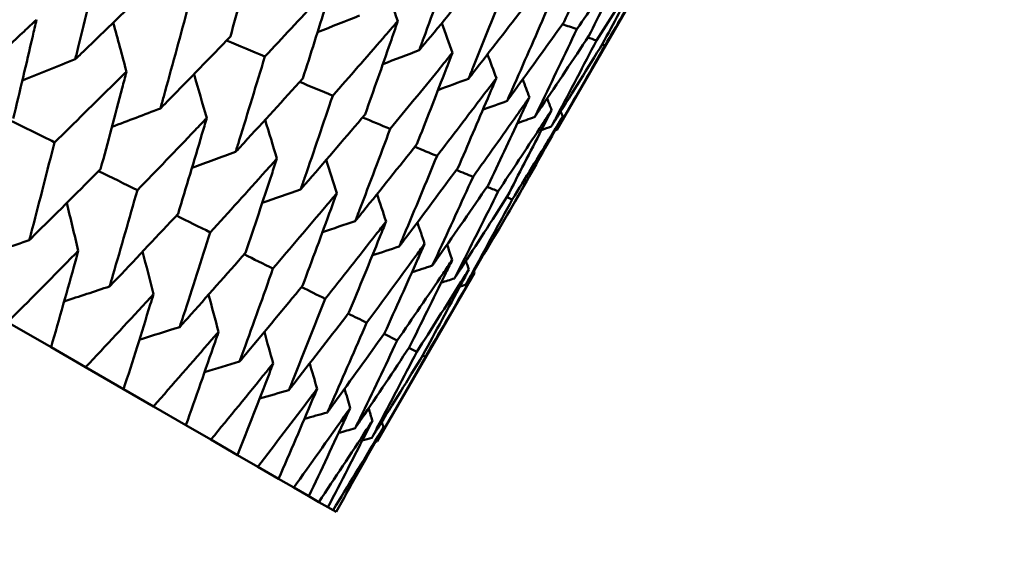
# Model space of a CAD drawing. Header units: millimetres. Extents: x 188 to 1913, y 148 to 2839.
# Tile 19 of 211: x 620.89 to 626.96, y 213.2 to 216.42. Entities that reach past the tile are written whole.
import ezdxf

# ---------------------------------------------------------------- set-up
doc = ezdxf.new("R2010")
doc.units = ezdxf.units.MM
doc.header["$LTSCALE"] = 10
doc.layers.add('Widoczne (ISO)', color=7, linetype='Continuous', lineweight=50)

msp = doc.modelspace()

# ---------------------------------------------------------------- linework, layer by layer
at = {"layer": 'Widoczne (ISO)'}
for p, q in [((624.7974, 216.7801), (624.2006, 215.7465)), ((624.4793, 216.2715), (624.4971, 216.2658)), ((623.8918, 215.3313), (623.9259, 215.3176)), ((623.6928, 214.8669), (623.0944, 213.8306)), ((620.8183, 214.5625), (621.0863, 214.4078)), ((623.1361, 214.4904), (623.2176, 214.4504)), ((621.2983, 214.2854), (621.0863, 214.4078)), ((623.2894, 214.4046), (623.3384, 214.3806)), ((623.3748, 214.3582), (623.3911, 214.3502)), ((621.2983, 214.2854), (621.5327, 214.15)), ((621.716, 214.0442), (621.5327, 214.15)), ((621.716, 214.0442), (621.916, 213.9287)), ((622.0698, 213.8399), (621.916, 213.9287)), ((622.0698, 213.8399), (622.2345, 213.7448)), ((622.3584, 213.6733), (622.2345, 213.7448)), ((622.3584, 213.6733), (622.4871, 213.599)), ((622.5804, 213.5451), (622.4871, 213.599)), ((622.5804, 213.5451), (622.6728, 213.4918)), ((622.7352, 213.4558), (622.6728, 213.4918)), ((622.7352, 213.4558), (622.7907, 213.4237)), ((622.822, 213.4056), (622.7907, 213.4237)), ((622.822, 213.4056), (622.8405, 213.3949))]:
    msp.add_line(p, q, dxfattribs=at)
msp.add_circle((591.0056, 198.2511), 50, dxfattribs=at)
for points, knots in [([(624.2453, 216.4112), (624.3044, 216.541), (624.363, 216.6711), (624.4444, 216.8534), (624.4675, 216.9053), (624.4906, 216.9572)], [0.01259731, 0.01259731, 0.01259731, 0.01259731, 0.06159863, 0.06159863, 0.08110666, 0.08110666, 0.08110666, 0.08110666]), ([(622.1898, 216.3199), (622.2335, 216.4726), (622.2768, 216.6255), (622.3322, 216.8235), (622.3447, 216.8684), (622.3572, 216.9133)], [0.00838421, 0.00838421, 0.00838421, 0.00838421, 0.06155515, 0.06155515, 0.07712864, 0.07712864, 0.07712864, 0.07712864]), ([(624.6608, 216.859), (624.629, 216.812), (624.5972, 216.7652), (624.4853, 216.6006), (624.4047, 216.4831), (624.3238, 216.3659)], [0.04208868, 0.04208868, 0.04208868, 0.04208868, 0.06158988, 0.06158988, 0.11059803, 0.11059803, 0.11059803, 0.11059803]), ([(624.3973, 216.3234), (624.4607, 216.4508), (624.5237, 216.5784), (624.6112, 216.7571), (624.636, 216.808), (624.6608, 216.859)], [0.01259731, 0.01259731, 0.01259731, 0.01259731, 0.06159863, 0.06159863, 0.08110666, 0.08110666, 0.08110666, 0.08110666]), ([(621.3822, 216.7862), (621.3397, 216.6085), (621.2966, 216.4311), (621.247, 216.2293), (621.2409, 216.2046), (621.2348, 216.1798)], [0.01044349, 0.01044349, 0.01044349, 0.01044349, 0.07085106, 0.07085106, 0.07930241, 0.07930241, 0.07930241, 0.07930241]), ([(623.5589, 216.8075), (623.4996, 216.6408), (623.4397, 216.4744), (623.3705, 216.2842), (623.3617, 216.2601), (623.3529, 216.2359)], [0.01556037, 0.01556037, 0.01556037, 0.01556037, 0.07555527, 0.07555527, 0.08428623, 0.08428623, 0.08428623, 0.08428623]), ([(624.7632, 216.7998), (624.7332, 216.7519), (624.7031, 216.704), (624.5973, 216.5359), (624.5211, 216.4159), (624.4445, 216.2962)], [0.04208868, 0.04208868, 0.04208868, 0.04208868, 0.06158988, 0.06158988, 0.11059803, 0.11059803, 0.11059803, 0.11059803]), ([(624.4814, 216.2749), (624.5491, 216.3997), (624.6165, 216.5248), (624.7101, 216.7), (624.7367, 216.7499), (624.7632, 216.7998)], [0.01259731, 0.01259731, 0.01259731, 0.01259731, 0.06159863, 0.06159863, 0.08110666, 0.08110666, 0.08110666, 0.08110666]), ([(624.7974, 216.7801), (624.7691, 216.7312), (624.7408, 216.6823), (624.6411, 216.5106), (624.5693, 216.3881), (624.4971, 216.2658)], [0.04208868, 0.04208868, 0.04208868, 0.04208868, 0.06158988, 0.06158988, 0.11059803, 0.11059803, 0.11059803, 0.11059803]), ([(623.3529, 216.2359), (623.3693, 216.2556), (623.3858, 216.2753), (623.5155, 216.4306), (623.6281, 216.5665), (623.7402, 216.7028)], [0.06686277, 0.06686277, 0.06686277, 0.06686277, 0.07557848, 0.07557848, 0.13558897, 0.13558897, 0.13558897, 0.13558897]), ([(622.8205, 216.6458), (622.7891, 216.6118), (622.7577, 216.5779), (622.6188, 216.4281), (622.5109, 216.3125), (622.4025, 216.1971)], [0.04598621, 0.04598621, 0.04598621, 0.04598621, 0.06155279, 0.06155279, 0.11473062, 0.11473062, 0.11473062, 0.11473062]), ([(622.6363, 216.0622), (622.6844, 216.2123), (622.732, 216.3627), (622.7929, 216.5575), (622.8067, 216.6016), (622.8205, 216.6458)], [0.00838421, 0.00838421, 0.00838421, 0.00838421, 0.06155515, 0.06155515, 0.07712864, 0.07712864, 0.07712864, 0.07712864]), ([(621.2348, 216.1798), (621.2531, 216.1975), (621.2715, 216.2151), (621.421, 216.3592), (621.5517, 216.486), (621.6819, 216.6132)], [0.06241522, 0.06241522, 0.06241522, 0.06241522, 0.0708546, 0.0708546, 0.13127416, 0.13127416, 0.13127416, 0.13127416]), ([(623.8801, 216.622), (623.8157, 216.4583), (623.7507, 216.2949), (623.6756, 216.1081), (623.666, 216.0844), (623.6564, 216.0607)], [0.01556037, 0.01556037, 0.01556037, 0.01556037, 0.07555527, 0.07555527, 0.08428623, 0.08428623, 0.08428623, 0.08428623]), ([(623.6564, 216.0607), (623.6722, 216.0808), (623.6879, 216.1009), (623.8117, 216.2596), (623.9191, 216.3985), (624.026, 216.5378)], [0.06686277, 0.06686277, 0.06686277, 0.06686277, 0.07557848, 0.07557848, 0.13558897, 0.13558897, 0.13558897, 0.13558897]), ([(621.9225, 216.4742), (621.8753, 216.2993), (621.8276, 216.1246), (621.7725, 215.9259), (621.7657, 215.9015), (621.759, 215.8772)], [0.01044349, 0.01044349, 0.01044349, 0.01044349, 0.07085106, 0.07085106, 0.07930241, 0.07930241, 0.07930241, 0.07930241]), ([(624.1354, 216.4746), (624.0658, 216.3139), (623.9956, 216.1535), (623.9145, 215.9702), (623.9041, 215.9469), (623.8938, 215.9236)], [0.01556037, 0.01556037, 0.01556037, 0.01556037, 0.07555527, 0.07555527, 0.08428623, 0.08428623, 0.08428623, 0.08428623]), ([(620.9964, 216.4236), (620.9709, 216.3997), (620.9453, 216.3759), (620.7927, 216.2337), (620.6652, 216.1157), (620.5372, 215.998)], [0.04993807, 0.04993807, 0.04993807, 0.04993807, 0.0614821, 0.0614821, 0.11877783, 0.11877783, 0.11877783, 0.11877783]), ([(620.8532, 215.8155), (620.8935, 215.9838), (620.9333, 216.1525), (620.9806, 216.3554), (620.9885, 216.3895), (620.9964, 216.4236)], [0.00418374, 0.00418374, 0.00418374, 0.00418374, 0.06147247, 0.06147247, 0.07302352, 0.07302352, 0.07302352, 0.07302352]), ([(623.221, 216.4146), (623.1909, 216.3798), (623.1608, 216.3451), (623.0276, 216.192), (622.9241, 216.0739), (622.8202, 215.956)], [0.04598621, 0.04598621, 0.04598621, 0.04598621, 0.06155279, 0.06155279, 0.11473062, 0.11473062, 0.11473062, 0.11473062]), ([(623.0196, 215.8409), (623.0721, 215.9884), (623.1242, 216.1362), (623.1909, 216.3277), (623.206, 216.3711), (623.221, 216.4146)], [0.00838421, 0.00838421, 0.00838421, 0.00838421, 0.06155515, 0.06155515, 0.07712864, 0.07712864, 0.07712864, 0.07712864]), ([(623.8938, 215.9236), (623.9088, 215.9442), (623.9237, 215.9647), (624.0415, 216.1269), (624.1437, 216.2688), (624.2453, 216.4112)], [0.06686277, 0.06686277, 0.06686277, 0.06686277, 0.07557848, 0.07557848, 0.13558897, 0.13558897, 0.13558897, 0.13558897]), ([(624.3238, 216.3659), (624.2489, 216.2082), (624.1734, 216.0508), (624.0862, 215.871), (624.0751, 215.8482), (624.064, 215.8253)], [0.01556037, 0.01556037, 0.01556037, 0.01556037, 0.07555527, 0.07555527, 0.08428623, 0.08428623, 0.08428623, 0.08428623]), ([(621.759, 215.8772), (621.7766, 215.8952), (621.7943, 215.9132), (621.9385, 216.0605), (622.0644, 216.19), (622.1898, 216.3199)], [0.06241522, 0.06241522, 0.06241522, 0.06241522, 0.0708546, 0.0708546, 0.13127416, 0.13127416, 0.13127416, 0.13127416]), ([(624.064, 215.8253), (624.0782, 215.8463), (624.0924, 215.8673), (624.2041, 216.033), (624.301, 216.178), (624.3973, 216.3234)], [0.06686277, 0.06686277, 0.06686277, 0.06686277, 0.07557848, 0.07557848, 0.13558897, 0.13558897, 0.13558897, 0.13558897]), ([(624.4445, 216.2962), (624.3643, 216.1415), (624.2835, 215.9873), (624.1902, 215.811), (624.1783, 215.7886), (624.1664, 215.7662)], [0.01556037, 0.01556037, 0.01556037, 0.01556037, 0.07555527, 0.07555527, 0.08428623, 0.08428623, 0.08428623, 0.08428623]), ([(624.1664, 215.7662), (624.1798, 215.7877), (624.1932, 215.8091), (624.2988, 215.9783), (624.3904, 216.1264), (624.4814, 216.2749)], [0.06686277, 0.06686277, 0.06686277, 0.06686277, 0.07557848, 0.07557848, 0.13558897, 0.13558897, 0.13558897, 0.13558897]), ([(623.5573, 216.2204), (623.5285, 216.1849), (623.4997, 216.1495), (623.3724, 215.993), (623.2734, 215.8722), (623.174, 215.7517)], [0.04598621, 0.04598621, 0.04598621, 0.04598621, 0.06155279, 0.06155279, 0.11473062, 0.11473062, 0.11473062, 0.11473062]), ([(623.3382, 215.6569), (623.3953, 215.8018), (623.4519, 215.947), (623.5245, 216.1351), (623.5409, 216.1778), (623.5573, 216.2204)], [0.00838421, 0.00838421, 0.00838421, 0.00838421, 0.06155515, 0.06155515, 0.07712864, 0.07712864, 0.07712864, 0.07712864]), ([(624.4971, 216.2658), (624.4116, 216.1143), (624.3254, 215.9631), (624.2259, 215.7904), (624.2133, 215.7684), (624.2006, 215.7465)], [0.01556037, 0.01556037, 0.01556037, 0.01556037, 0.07555527, 0.07555527, 0.08428623, 0.08428623, 0.08428623, 0.08428623]), ([(622.4025, 216.1971), (622.3504, 216.025), (622.2978, 215.8531), (622.2372, 215.6576), (622.2297, 215.6337), (622.2222, 215.6097)], [0.01044349, 0.01044349, 0.01044349, 0.01044349, 0.07085106, 0.07085106, 0.07930241, 0.07930241, 0.07930241, 0.07930241]), ([(621.5503, 216.1038), (621.5257, 216.0794), (621.501, 216.0551), (621.3537, 215.9098), (621.2305, 215.7893), (621.1069, 215.669)], [0.04993807, 0.04993807, 0.04993807, 0.04993807, 0.0614821, 0.0614821, 0.11877783, 0.11877783, 0.11877783, 0.11877783]), ([(621.3911, 215.5049), (621.4359, 215.6707), (621.4801, 215.8368), (621.5327, 216.0367), (621.5415, 216.0702), (621.5503, 216.1038)], [0.00418374, 0.00418374, 0.00418374, 0.00418374, 0.06147247, 0.06147247, 0.07302352, 0.07302352, 0.07302352, 0.07302352]), ([(622.2222, 215.6097), (622.2393, 215.6281), (622.2563, 215.6465), (622.3948, 215.797), (622.5159, 215.9294), (622.6363, 216.0622)], [0.06241522, 0.06241522, 0.06241522, 0.06241522, 0.0708546, 0.0708546, 0.13127416, 0.13127416, 0.13127416, 0.13127416]), ([(623.8279, 216.0642), (623.8005, 216.0279), (623.773, 215.9917), (623.6516, 215.8318), (623.5573, 215.7083), (623.4624, 215.5852)], [0.04598621, 0.04598621, 0.04598621, 0.04598621, 0.06155279, 0.06155279, 0.11473062, 0.11473062, 0.11473062, 0.11473062]), ([(623.5908, 215.511), (623.6526, 215.6533), (623.7138, 215.7958), (623.7924, 215.9805), (623.8101, 216.0223), (623.8279, 216.0642)], [0.00838421, 0.00838421, 0.00838421, 0.00838421, 0.06155515, 0.06155515, 0.07712864, 0.07712864, 0.07712864, 0.07712864]), ([(622.8202, 215.956), (622.7631, 215.7867), (622.7055, 215.6177), (622.6391, 215.4256), (622.631, 215.402), (622.6228, 215.3784)], [0.01044349, 0.01044349, 0.01044349, 0.01044349, 0.07085106, 0.07085106, 0.07930241, 0.07930241, 0.07930241, 0.07930241]), ([(624.0317, 215.9465), (624.0057, 215.9094), (623.9796, 215.8724), (623.8643, 215.709), (623.7746, 215.5828), (623.6845, 215.457)], [0.04598621, 0.04598621, 0.04598621, 0.04598621, 0.06155279, 0.06155279, 0.11473062, 0.11473062, 0.11473062, 0.11473062]), ([(623.7765, 215.4038), (623.843, 215.5434), (623.9089, 215.6832), (623.9935, 215.8643), (624.0127, 215.9054), (624.0317, 215.9465)], [0.00838421, 0.00838421, 0.00838421, 0.00838421, 0.06155515, 0.06155515, 0.07712864, 0.07712864, 0.07712864, 0.07712864]), ([(624.1681, 215.8677), (624.1435, 215.8299), (624.1188, 215.7921), (624.0096, 215.6251), (623.9246, 215.4962), (623.8392, 215.3677)], [0.04598621, 0.04598621, 0.04598621, 0.04598621, 0.06155279, 0.06155279, 0.11473062, 0.11473062, 0.11473062, 0.11473062]), ([(623.8946, 215.3357), (623.9657, 215.4725), (624.0364, 215.6096), (624.1271, 215.7872), (624.1476, 215.8275), (624.1681, 215.8677)], [0.00838421, 0.00838421, 0.00838421, 0.00838421, 0.06155515, 0.06155515, 0.07712864, 0.07712864, 0.07712864, 0.07712864]), ([(622.0443, 215.8186), (622.0206, 215.7937), (621.9968, 215.7688), (621.855, 215.6204), (621.7364, 215.4972), (621.6173, 215.3743)], [0.04993807, 0.04993807, 0.04993807, 0.04993807, 0.0614821, 0.0614821, 0.11877783, 0.11877783, 0.11877783, 0.11877783]), ([(621.8685, 215.2293), (621.9179, 215.3924), (621.9668, 215.5558), (622.0249, 215.7525), (622.0346, 215.7856), (622.0443, 215.8186)], [0.00418374, 0.00418374, 0.00418374, 0.00418374, 0.06147247, 0.06147247, 0.07302352, 0.07302352, 0.07302352, 0.07302352]), ([(622.6228, 215.3784), (622.6391, 215.3973), (622.6554, 215.4161), (622.7883, 215.5699), (622.9042, 215.7052), (623.0196, 215.8409)], [0.06241522, 0.06241522, 0.06241522, 0.06241522, 0.0708546, 0.0708546, 0.13127416, 0.13127416, 0.13127416, 0.13127416]), ([(624.2364, 215.8283), (624.2132, 215.7896), (624.1899, 215.751), (624.0868, 215.5805), (624.0066, 215.4489), (623.9259, 215.3176)], [0.04598621, 0.04598621, 0.04598621, 0.04598621, 0.06155279, 0.06155279, 0.11473062, 0.11473062, 0.11473062, 0.11473062]), ([(623.9444, 215.3069), (624.0203, 215.441), (624.0958, 215.5753), (624.1927, 215.7494), (624.2146, 215.7888), (624.2364, 215.8283)], [0.00838421, 0.00838421, 0.00838421, 0.00838421, 0.06155515, 0.06155515, 0.07712864, 0.07712864, 0.07712864, 0.07712864]), ([(623.174, 215.7517), (623.1118, 215.5854), (623.049, 215.4194), (622.9768, 215.2306), (622.9679, 215.2075), (622.959, 215.1843)], [0.01044349, 0.01044349, 0.01044349, 0.01044349, 0.07085106, 0.07085106, 0.07930241, 0.07930241, 0.07930241, 0.07930241]), ([(621.1069, 215.669), (621.0619, 215.4915), (621.0163, 215.3143), (620.9642, 215.1141), (620.9581, 215.0908), (620.952, 215.0675)], [0.00523804, 0.00523804, 0.00523804, 0.00523804, 0.06606705, 0.06606705, 0.07409033, 0.07409033, 0.07409033, 0.07409033]), ([(622.959, 215.1843), (622.9746, 215.2035), (622.9902, 215.2228), (623.1172, 215.38), (623.228, 215.5182), (623.3382, 215.6569)], [0.06241522, 0.06241522, 0.06241522, 0.06241522, 0.0708546, 0.0708546, 0.13127416, 0.13127416, 0.13127416, 0.13127416]), ([(622.4764, 215.5691), (622.4537, 215.5436), (622.4308, 215.5182), (622.2947, 215.3665), (622.1808, 215.2406), (622.0664, 215.115)], [0.04993807, 0.04993807, 0.04993807, 0.04993807, 0.0614821, 0.0614821, 0.11877783, 0.11877783, 0.11877783, 0.11877783]), ([(622.2836, 214.9897), (622.3377, 215.15), (622.3913, 215.3107), (622.4551, 215.5041), (622.4658, 215.5366), (622.4764, 215.5691)], [0.00418374, 0.00418374, 0.00418374, 0.00418374, 0.06147247, 0.06147247, 0.07302352, 0.07302352, 0.07302352, 0.07302352]), ([(623.4624, 215.5852), (623.395, 215.4218), (623.3271, 215.2589), (623.2489, 215.0735), (623.2393, 215.0508), (623.2296, 215.0281)], [0.01044349, 0.01044349, 0.01044349, 0.01044349, 0.07085106, 0.07085106, 0.07930241, 0.07930241, 0.07930241, 0.07930241]), ([(620.952, 215.0675), (620.9691, 215.0844), (620.9862, 215.1013), (621.1332, 215.2468), (621.2624, 215.3757), (621.3911, 215.5049)], [0.05804162, 0.05804162, 0.05804162, 0.05804162, 0.06605559, 0.06605559, 0.12689392, 0.12689392, 0.12689392, 0.12689392]), ([(623.2296, 215.0281), (623.2445, 215.0477), (623.2593, 215.0674), (623.3804, 215.228), (623.4859, 215.3693), (623.5908, 215.511)], [0.06241522, 0.06241522, 0.06241522, 0.06241522, 0.0708546, 0.0708546, 0.13127416, 0.13127416, 0.13127416, 0.13127416]), ([(623.6845, 215.457), (623.6118, 215.2967), (623.5385, 215.1368), (623.4542, 214.955), (623.4439, 214.9327), (623.4335, 214.9103)], [0.01044349, 0.01044349, 0.01044349, 0.01044349, 0.07085106, 0.07085106, 0.07930241, 0.07930241, 0.07930241, 0.07930241]), ([(621.6173, 215.3743), (621.5675, 215.1996), (621.5171, 215.0252), (621.4595, 214.8282), (621.4527, 214.8052), (621.446, 214.7823)], [0.00523804, 0.00523804, 0.00523804, 0.00523804, 0.06606705, 0.06606705, 0.07409033, 0.07409033, 0.07409033, 0.07409033]), ([(623.4335, 214.9103), (623.4476, 214.9304), (623.4617, 214.9506), (623.5767, 215.1147), (623.6769, 215.259), (623.7765, 215.4038)], [0.06241522, 0.06241522, 0.06241522, 0.06241522, 0.0708546, 0.0708546, 0.13127416, 0.13127416, 0.13127416, 0.13127416]), ([(623.8392, 215.3677), (623.7611, 215.2105), (623.6825, 215.0537), (623.5921, 214.8754), (623.581, 214.8535), (623.5699, 214.8316)], [0.01044349, 0.01044349, 0.01044349, 0.01044349, 0.07085106, 0.07085106, 0.07930241, 0.07930241, 0.07930241, 0.07930241]), ([(622.845, 215.3563), (622.8232, 215.3303), (622.8014, 215.3043), (622.671, 215.1493), (622.562, 215.0206), (622.4524, 214.8922)], [0.04993807, 0.04993807, 0.04993807, 0.04993807, 0.0614821, 0.0614821, 0.11877783, 0.11877783, 0.11877783, 0.11877783]), ([(622.6347, 214.787), (622.6937, 214.9445), (622.7521, 215.1024), (622.8217, 215.2925), (622.8334, 215.3244), (622.845, 215.3563)], [0.00418374, 0.00418374, 0.00418374, 0.00418374, 0.06147247, 0.06147247, 0.07302352, 0.07302352, 0.07302352, 0.07302352]), ([(623.5699, 214.8316), (623.5833, 214.8521), (623.5966, 214.8727), (623.7055, 215.0403), (623.8003, 215.1878), (623.8946, 215.3357)], [0.06241522, 0.06241522, 0.06241522, 0.06241522, 0.0708546, 0.0708546, 0.13127416, 0.13127416, 0.13127416, 0.13127416]), ([(623.9259, 215.3176), (623.8425, 215.1635), (623.7585, 215.0098), (623.662, 214.835), (623.6501, 214.8136), (623.6382, 214.7922)], [0.01044349, 0.01044349, 0.01044349, 0.01044349, 0.07085106, 0.07085106, 0.07930241, 0.07930241, 0.07930241, 0.07930241]), ([(623.6382, 214.7922), (623.6508, 214.8131), (623.6634, 214.8341), (623.7661, 215.0053), (623.8556, 215.1559), (623.9444, 215.3069)], [0.06241522, 0.06241522, 0.06241522, 0.06241522, 0.0708546, 0.0708546, 0.13127416, 0.13127416, 0.13127416, 0.13127416]), ([(621.446, 214.7823), (621.4625, 214.7996), (621.4789, 214.8169), (621.6204, 214.9655), (621.7447, 215.0972), (621.8685, 215.2293)], [0.05804162, 0.05804162, 0.05804162, 0.05804162, 0.06605559, 0.06605559, 0.12689392, 0.12689392, 0.12689392, 0.12689392]), ([(623.1486, 215.181), (623.1278, 215.1544), (623.1069, 215.1279), (622.9825, 214.9694), (622.8784, 214.8379), (622.7737, 214.7067)], [0.04993807, 0.04993807, 0.04993807, 0.04993807, 0.0614821, 0.0614821, 0.11877783, 0.11877783, 0.11877783, 0.11877783]), ([(622.9204, 214.622), (622.9844, 214.7767), (623.0478, 214.9317), (623.1233, 215.1184), (623.136, 215.1497), (623.1486, 215.181)], [0.00418374, 0.00418374, 0.00418374, 0.00418374, 0.06147247, 0.06147247, 0.07302352, 0.07302352, 0.07302352, 0.07302352]), ([(622.0664, 215.115), (622.0116, 214.9432), (621.9562, 214.7716), (621.8929, 214.5779), (621.8855, 214.5554), (621.8781, 214.5328)], [0.00523804, 0.00523804, 0.00523804, 0.00523804, 0.06606705, 0.06606705, 0.07409033, 0.07409033, 0.07409033, 0.07409033]), ([(621.2533, 215.0014), (621.2377, 214.9855), (621.2221, 214.9696), (621.0777, 214.823), (620.9483, 214.6925), (620.8183, 214.5625)], [0.05393723, 0.05393723, 0.05393723, 0.05393723, 0.06137399, 0.06137399, 0.12273355, 0.12273355, 0.12273355, 0.12273355]), ([(621.0863, 214.4078), (621.1366, 214.5838), (621.1863, 214.7602), (621.2414, 214.9585), (621.2474, 214.9799), (621.2533, 215.0014)], [0, 0, 0, 0, 0.06135239, 0.06135239, 0.06879633, 0.06879633, 0.06879633, 0.06879633]), ([(623.386, 215.044), (623.3661, 215.0168), (623.3463, 214.9897), (623.2279, 214.8277), (623.1288, 214.6933), (623.0291, 214.5592)], [0.04993807, 0.04993807, 0.04993807, 0.04993807, 0.0614821, 0.0614821, 0.11877783, 0.11877783, 0.11877783, 0.11877783]), ([(623.1396, 214.4954), (623.2086, 214.6472), (623.2771, 214.7993), (623.3587, 214.9825), (623.3723, 215.0132), (623.386, 215.044)], [0.00418374, 0.00418374, 0.00418374, 0.00418374, 0.06147247, 0.06147247, 0.07302352, 0.07302352, 0.07302352, 0.07302352]), ([(621.8781, 214.5328), (621.894, 214.5505), (621.9098, 214.5681), (622.0455, 214.72), (622.1648, 214.8547), (622.2836, 214.9897)], [0.05804162, 0.05804162, 0.05804162, 0.05804162, 0.06605559, 0.06605559, 0.12689392, 0.12689392, 0.12689392, 0.12689392]), ([(623.5562, 214.9457), (623.5374, 214.918), (623.5186, 214.8902), (623.4063, 214.7248), (623.3122, 214.5874), (623.2176, 214.4504)], [0.04993807, 0.04993807, 0.04993807, 0.04993807, 0.0614821, 0.0614821, 0.11877783, 0.11877783, 0.11877783, 0.11877783]), ([(623.2915, 214.4077), (623.3656, 214.5566), (623.4392, 214.7057), (623.5268, 214.8854), (623.5415, 214.9155), (623.5562, 214.9457)], [0.00418374, 0.00418374, 0.00418374, 0.00418374, 0.06147247, 0.06147247, 0.07302352, 0.07302352, 0.07302352, 0.07302352]), ([(622.4524, 214.8922), (622.3925, 214.7233), (622.332, 214.5547), (622.2629, 214.3643), (622.2548, 214.3422), (622.2467, 214.32)], [0.00523804, 0.00523804, 0.00523804, 0.00523804, 0.06606705, 0.06606705, 0.07409033, 0.07409033, 0.07409033, 0.07409033]), ([(623.6586, 214.8866), (623.6408, 214.8582), (623.623, 214.8299), (623.5169, 214.6609), (623.4279, 214.5206), (623.3384, 214.3806)], [0.04993807, 0.04993807, 0.04993807, 0.04993807, 0.0614821, 0.0614821, 0.11877783, 0.11877783, 0.11877783, 0.11877783]), ([(623.3755, 214.3593), (623.4547, 214.5051), (623.5333, 214.6513), (623.6272, 214.8275), (623.6429, 214.857), (623.6586, 214.8866)], [0.00418374, 0.00418374, 0.00418374, 0.00418374, 0.06147247, 0.06147247, 0.07302352, 0.07302352, 0.07302352, 0.07302352]), ([(623.6928, 214.8669), (623.676, 214.8379), (623.6593, 214.809), (623.5593, 214.6364), (623.4755, 214.4931), (623.3911, 214.3502)], [0.04993807, 0.04993807, 0.04993807, 0.04993807, 0.0614821, 0.0614821, 0.11877783, 0.11877783, 0.11877783, 0.11877783]), ([(622.2467, 214.32), (622.2619, 214.338), (622.277, 214.3561), (622.4069, 214.5114), (622.5211, 214.649), (622.6347, 214.787)], [0.05804162, 0.05804162, 0.05804162, 0.05804162, 0.06605559, 0.06605559, 0.12689392, 0.12689392, 0.12689392, 0.12689392]), ([(621.7166, 214.7339), (621.7016, 214.7177), (621.6866, 214.7015), (621.5478, 214.5516), (621.4233, 214.4183), (621.2983, 214.2854)], [0.05393723, 0.05393723, 0.05393723, 0.05393723, 0.06137399, 0.06137399, 0.12273355, 0.12273355, 0.12273355, 0.12273355]), ([(621.5327, 214.15), (621.588, 214.3232), (621.6428, 214.4967), (621.7035, 214.6917), (621.71, 214.7128), (621.7166, 214.7339)], [0, 0, 0, 0, 0.06135239, 0.06135239, 0.06879633, 0.06879633, 0.06879633, 0.06879633]), ([(622.7737, 214.7067), (622.7086, 214.5408), (622.6429, 214.3752), (622.5678, 214.1883), (622.559, 214.1665), (622.5503, 214.1447)], [0.00523804, 0.00523804, 0.00523804, 0.00523804, 0.06606705, 0.06606705, 0.07409033, 0.07409033, 0.07409033, 0.07409033]), ([(622.5503, 214.1447), (622.5647, 214.1632), (622.5792, 214.1816), (622.7032, 214.3403), (622.8121, 214.481), (622.9204, 214.622)], [0.05804162, 0.05804162, 0.05804162, 0.05804162, 0.06605559, 0.06605559, 0.12689392, 0.12689392, 0.12689392, 0.12689392]), ([(623.0291, 214.5592), (622.9587, 214.3964), (622.8877, 214.2339), (622.8066, 214.0504), (622.7971, 214.029), (622.7876, 214.0077)], [0.00523804, 0.00523804, 0.00523804, 0.00523804, 0.06606705, 0.06606705, 0.07409033, 0.07409033, 0.07409033, 0.07409033]), ([(622.1172, 214.5026), (622.1028, 214.4861), (622.0884, 214.4695), (621.9553, 214.3163), (621.836, 214.18), (621.716, 214.0442)], [0.05393723, 0.05393723, 0.05393723, 0.05393723, 0.06137399, 0.06137399, 0.12273355, 0.12273355, 0.12273355, 0.12273355]), ([(621.916, 213.9287), (621.9765, 214.0989), (622.0363, 214.2695), (622.1028, 214.4611), (622.11, 214.4819), (622.1172, 214.5026)], [0, 0, 0, 0, 0.06135239, 0.06135239, 0.06879633, 0.06879633, 0.06879633, 0.06879633]), ([(622.7876, 214.0077), (622.8014, 214.0265), (622.8151, 214.0454), (622.9331, 214.2076), (623.0367, 214.3513), (623.1396, 214.4954)], [0.05804162, 0.05804162, 0.05804162, 0.05804162, 0.06605559, 0.06605559, 0.12689392, 0.12689392, 0.12689392, 0.12689392]), ([(623.2176, 214.4504), (623.1418, 214.2906), (623.0654, 214.1313), (622.9782, 213.9513), (622.968, 213.9304), (622.9579, 213.9094)], [0.00523804, 0.00523804, 0.00523804, 0.00523804, 0.06606705, 0.06606705, 0.07409033, 0.07409033, 0.07409033, 0.07409033]), ([(622.9579, 213.9094), (622.9709, 213.9287), (622.9839, 213.948), (623.0958, 214.1137), (623.194, 214.2605), (623.2915, 214.4077)], [0.05804162, 0.05804162, 0.05804162, 0.05804162, 0.06605559, 0.06605559, 0.12689392, 0.12689392, 0.12689392, 0.12689392]), ([(623.3384, 214.3806), (623.2572, 214.224), (623.1754, 214.0678), (623.082, 213.8914), (623.0712, 213.8708), (623.0603, 213.8503)], [0.00523804, 0.00523804, 0.00523804, 0.00523804, 0.06606705, 0.06606705, 0.07409033, 0.07409033, 0.07409033, 0.07409033]), ([(623.0603, 213.8503), (623.0726, 213.87), (623.0849, 213.8897), (623.1906, 214.0589), (623.2834, 214.2089), (623.3755, 214.3593)], [0.05804162, 0.05804162, 0.05804162, 0.05804162, 0.06605559, 0.06605559, 0.12689392, 0.12689392, 0.12689392, 0.12689392]), ([(623.3911, 214.3502), (623.3045, 214.1967), (623.2172, 214.0436), (623.1177, 213.8708), (623.1061, 213.8507), (623.0944, 213.8306)], [0.00523804, 0.00523804, 0.00523804, 0.00523804, 0.06606705, 0.06606705, 0.07409033, 0.07409033, 0.07409033, 0.07409033]), ([(622.4534, 214.3085), (622.4397, 214.2916), (622.4259, 214.2746), (622.2987, 214.118), (622.1846, 213.9788), (622.0698, 213.8399)], [0.05393723, 0.05393723, 0.05393723, 0.05393723, 0.06137399, 0.06137399, 0.12273355, 0.12273355, 0.12273355, 0.12273355]), ([(622.2345, 213.7448), (622.3003, 213.9119), (622.3654, 214.0795), (622.4378, 214.2677), (622.4456, 214.2881), (622.4534, 214.3085)], [0, 0, 0, 0, 0.06135239, 0.06135239, 0.06879633, 0.06879633, 0.06879633, 0.06879633]), ([(622.724, 214.1523), (622.7109, 214.135), (622.6978, 214.1176), (622.5766, 213.9576), (622.4678, 213.8153), (622.3584, 213.6733)], [0.05393723, 0.05393723, 0.05393723, 0.05393723, 0.06137399, 0.06137399, 0.12273355, 0.12273355, 0.12273355, 0.12273355]), ([(622.4871, 213.599), (622.5582, 213.763), (622.6287, 213.9274), (622.7071, 214.1123), (622.7155, 214.1323), (622.724, 214.1523)], [0, 0, 0, 0, 0.06135239, 0.06135239, 0.06879633, 0.06879633, 0.06879633, 0.06879633]), ([(622.9279, 214.0345), (622.9155, 214.0169), (622.903, 213.9992), (622.7878, 213.8356), (622.6845, 213.6902), (622.5804, 213.5451)], [0.05393723, 0.05393723, 0.05393723, 0.05393723, 0.06137399, 0.06137399, 0.12273355, 0.12273355, 0.12273355, 0.12273355]), ([(622.6728, 213.4918), (622.7493, 213.6527), (622.8252, 213.814), (622.9097, 213.9953), (622.9188, 214.0149), (622.9279, 214.0345)], [0, 0, 0, 0, 0.06135239, 0.06135239, 0.06879633, 0.06879633, 0.06879633, 0.06879633]), ([(623.0643, 213.9558), (623.0525, 213.9377), (623.0407, 213.9197), (622.9317, 213.7526), (622.8338, 213.604), (622.7352, 213.4558)], [0.05393723, 0.05393723, 0.05393723, 0.05393723, 0.06137399, 0.06137399, 0.12273355, 0.12273355, 0.12273355, 0.12273355]), ([(622.7907, 213.4237), (622.8728, 213.5814), (622.9542, 213.7396), (623.0447, 213.9173), (623.0545, 213.9366), (623.0643, 213.9558)], [0, 0, 0, 0, 0.06135239, 0.06135239, 0.06879633, 0.06879633, 0.06879633, 0.06879633]), ([(623.1326, 213.9164), (623.1215, 213.8979), (623.1104, 213.8795), (623.0075, 213.7088), (622.9151, 213.557), (622.822, 213.4056)], [0.05393723, 0.05393723, 0.05393723, 0.05393723, 0.06137399, 0.06137399, 0.12273355, 0.12273355, 0.12273355, 0.12273355]), ([(622.8405, 213.3949), (622.9281, 213.5495), (623.015, 213.7044), (623.1117, 213.8786), (623.1221, 213.8975), (623.1326, 213.9164)], [0, 0, 0, 0, 0.06135239, 0.06135239, 0.06879633, 0.06879633, 0.06879633, 0.06879633])]:
    msp.add_open_spline(points, degree=3, knots=knots, dxfattribs=at)
for points in [[(623.221, 216.4146), (623.1957, 216.4861), (623.1704, 216.5577), (623.1451, 216.6293)], [(621.5503, 216.1038), (621.5231, 216.2044), (621.4958, 216.305), (621.4685, 216.4055)], [(622.9843, 216.4487), (622.8985, 216.4148), (622.8127, 216.381), (622.7269, 216.3472)], [(623.5573, 216.2204), (623.5352, 216.2808), (623.5132, 216.3412), (623.4911, 216.4016)], [(624.2343, 216.3957), (624.2641, 216.3858), (624.294, 216.3758), (624.3238, 216.3659)], [(622.1667, 216.296), (622.2453, 216.263), (622.3239, 216.2301), (622.4025, 216.1971)], [(624.3909, 216.3137), (624.4088, 216.3079), (624.4267, 216.302), (624.4445, 216.2962)], [(623.3529, 216.2359), (623.2783, 216.2074), (623.2036, 216.1789), (623.129, 216.1504)], [(623.8279, 216.0642), (623.8096, 216.1129), (623.7914, 216.1617), (623.7732, 216.2104)], [(621.2348, 216.1798), (621.1262, 216.1365), (621.0177, 216.0934), (620.9091, 216.0504)], [(622.0443, 215.8186), (622.0183, 215.9088), (621.9923, 215.9991), (621.9662, 216.0893)], [(622.617, 216.0409), (622.6847, 216.0126), (622.7525, 215.9843), (622.8202, 215.956)], [(623.6564, 216.0607), (623.5939, 216.0373), (623.5313, 216.0141), (623.4687, 215.9909)], [(624.0317, 215.9465), (624.0178, 215.983), (624.0039, 216.0196), (623.99, 216.0561)], [(623.8938, 215.9236), (623.8443, 215.9055), (623.7947, 215.8875), (623.7451, 215.8695)], [(624.1681, 215.8677), (624.159, 215.8915), (624.1498, 215.9152), (624.1407, 215.939)], [(621.759, 215.8772), (621.6596, 215.8395), (621.5601, 215.8019), (621.4607, 215.7644)], [(624.2364, 215.8283), (624.2325, 215.8386), (624.2285, 215.8489), (624.2245, 215.8592)], [(620.8389, 215.8019), (620.9283, 215.7576), (621.0176, 215.7133), (621.1069, 215.669)], [(622.4764, 215.5691), (622.4524, 215.6486), (622.4283, 215.7281), (622.4042, 215.8075)], [(623.004, 215.8225), (623.0606, 215.7989), (623.1173, 215.7753), (623.174, 215.7517)], [(624.064, 215.8253), (624.0285, 215.8126), (623.993, 215.7998), (623.9574, 215.7871)], [(624.1664, 215.7662), (624.1461, 215.759), (624.1257, 215.7517), (624.1053, 215.7445)], [(624.2006, 215.7465), (624.1966, 215.7451), (624.1927, 215.7437), (624.1887, 215.7423)], [(622.2222, 215.6097), (622.1327, 215.5772), (622.0432, 215.5448), (621.9537, 215.5125)], [(623.3261, 215.6416), (623.3715, 215.6228), (623.417, 215.604), (623.4624, 215.5852)], [(622.845, 215.3563), (622.8235, 215.4246), (622.802, 215.4929), (622.7804, 215.5611)], [(621.3788, 215.4926), (621.4583, 215.4532), (621.5378, 215.4137), (621.6173, 215.3743)], [(623.582, 215.4991), (623.6162, 215.4851), (623.6503, 215.471), (623.6845, 215.457)], [(622.6228, 215.3784), (622.544, 215.3509), (622.4651, 215.3235), (622.3863, 215.2961)], [(623.7708, 215.3955), (623.7936, 215.3862), (623.8164, 215.377), (623.8392, 215.3677)], [(623.1486, 215.181), (623.1302, 215.2376), (623.1118, 215.2942), (623.0934, 215.3507)], [(621.2533, 215.0014), (621.2298, 215.0997), (621.2062, 215.198), (621.1826, 215.2963)], [(621.8581, 215.2182), (621.9276, 215.1838), (621.997, 215.1494), (622.0664, 215.115)], [(622.959, 215.1843), (622.8917, 215.1616), (622.8244, 215.1389), (622.757, 215.1162)], [(623.386, 215.044), (623.3712, 215.0883), (623.3565, 215.1326), (623.3417, 215.1769)], [(620.952, 215.0675), (620.8493, 215.0318), (620.7467, 214.9963), (620.6439, 214.9609)], [(621.7166, 214.7339), (621.6943, 214.8215), (621.6719, 214.9091), (621.6495, 214.9966)], [(623.2296, 215.0281), (623.1747, 215.01), (623.1197, 214.992), (623.0648, 214.974)], [(623.5562, 214.9457), (623.5456, 214.9771), (623.5349, 215.0085), (623.5243, 215.04)], [(622.275, 214.98), (622.3341, 214.9507), (622.3933, 214.9215), (622.4524, 214.8922)], [(623.6586, 214.8866), (623.6525, 214.9044), (623.6464, 214.9222), (623.6403, 214.94)], [(623.4335, 214.9103), (623.3919, 214.8969), (623.3502, 214.8835), (623.3086, 214.8701)], [(623.6928, 214.8669), (623.6916, 214.8703), (623.6904, 214.8737), (623.6892, 214.8771)], [(623.5699, 214.8316), (623.5426, 214.8229), (623.5152, 214.8142), (623.4878, 214.8055)], [(621.446, 214.7823), (621.3528, 214.7516), (621.2597, 214.721), (621.1665, 214.6905)], [(622.6279, 214.7787), (622.6765, 214.7547), (622.7251, 214.7307), (622.7737, 214.7067)], [(623.6382, 214.7922), (623.6263, 214.7884), (623.6143, 214.7846), (623.6023, 214.7808)], [(622.1172, 214.5026), (622.0967, 214.579), (622.0762, 214.6554), (622.0556, 214.7318)], [(622.9152, 214.6153), (622.9532, 214.5966), (622.9911, 214.5779), (623.0291, 214.5592)], [(621.8781, 214.5328), (621.7952, 214.5067), (621.7123, 214.4807), (621.6294, 214.4548)], [(622.4534, 214.3085), (622.4354, 214.3732), (622.4173, 214.4378), (622.3992, 214.5025)], [(622.2467, 214.32), (622.1748, 214.2983), (622.1029, 214.2766), (622.031, 214.255)], [(622.724, 214.1523), (622.7089, 214.2046), (622.6938, 214.257), (622.6787, 214.3093)], [(622.9279, 214.0345), (622.9163, 214.0739), (622.9047, 214.1133), (622.8931, 214.1527)], [(622.5503, 214.1447), (622.4902, 214.1272), (622.4302, 214.1097), (622.3701, 214.0922)], [(623.0643, 213.9558), (623.0566, 213.9815), (623.0489, 214.0072), (623.0412, 214.0329)], [(622.7876, 214.0077), (622.7403, 213.9942), (622.6929, 213.9807), (622.6455, 213.9673)], [(622.9579, 213.9094), (622.924, 213.9), (622.8902, 213.8905), (622.8564, 213.8811)], [(623.1326, 213.9164), (623.1292, 213.9275), (623.1259, 213.9387), (623.1225, 213.9499)], [(623.0603, 213.8503), (623.041, 213.845), (623.0217, 213.8396), (623.0024, 213.8343)], [(623.0944, 213.8306), (623.0907, 213.8295), (623.087, 213.8285), (623.0833, 213.8275)]]:
    msp.add_open_spline(points, degree=3, dxfattribs=at)

doc.saveas('drawing.dxf')
